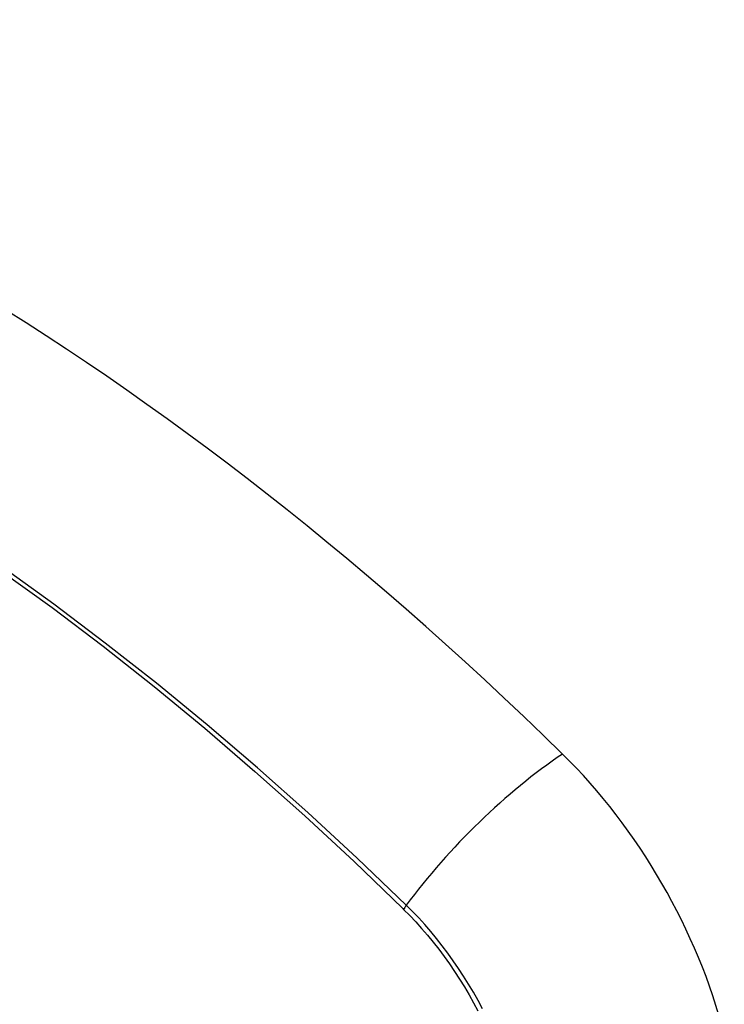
# Model space of a CAD drawing. Header units: inches. Extents: x 581 to 683, y 228 to 312.
# Tile 64 of 104: x 681.555 to 681.89, y 241.207 to 241.675. Entities that reach past the tile are written whole.
import ezdxf

# ---------------------------------------------------------------- set-up
doc = ezdxf.new("R2010")
doc.units = ezdxf.units.IN
doc.header["$MEASUREMENT"] = 0
doc.layers.add('Visible Edges(ANSI)', color=7, linetype='Continuous', lineweight=25)
doc.layers.add('Visible Tangent Edges(ANSI)', color=7, linetype='Continuous', lineweight=25)

msp = doc.modelspace()

# ---------------------------------------------------------------- linework, layer by layer
at = {"layer": 'Visible Edges(ANSI)'}
for centre, major_axis, start_param, end_param in [((681.50958, 240.49787), (-0.64835, 1.12588), 5.16346, 5.835982), ((681.40484, 241.00082), (0.15718, -0.27294), 2.362013, 7.062765), ((681.77137, 241.21307), (0.08841, -0.15353), 1.123593, 2.021867)]:
    msp.add_ellipse(centre, major_axis=major_axis, ratio=0.578093, start_param=start_param, end_param=end_param, dxfattribs=at)
msp.add_ellipse((681.40136, 240.99882), major_axis=(-0.15963, 0.2772), ratio=0.578093, dxfattribs=at)
at = {"layer": 'Visible Tangent Edges(ANSI)'}
msp.add_line((681.73684, 241.25248), (681.73717, 241.25215), dxfattribs=at)
at = {"layer": 'Visible Tangent Edges(ANSI)', "flags": 128}
for points in [[(681.73842, 241.25409), (681.7151, 241.27645), (681.69154, 241.29821), (681.66774, 241.31936), (681.64375, 241.33985), (681.61959, 241.35967), (681.59528, 241.37878), (681.57086, 241.39718), (681.54636, 241.41483)], [(681.54555, 241.41325), (681.56997, 241.3956), (681.5943, 241.3772), (681.61852, 241.35808), (681.64259, 241.33825), (681.66648, 241.31775), (681.69017, 241.29661), (681.71363, 241.27485), (681.73684, 241.25248)], [(681.73717, 241.25215), (681.74007, 241.24922), (681.74292, 241.2462), (681.74572, 241.24308), (681.74848, 241.23987), (681.75118, 241.23658), (681.75382, 241.2332), (681.7564, 241.22976), (681.75892, 241.22624), (681.76137, 241.22265), (681.76374, 241.219), (681.76605, 241.2153), (681.76827, 241.21154), (681.77041, 241.20774), (681.77247, 241.20389)], [(681.77463, 241.20491), (681.77252, 241.20884), (681.77033, 241.21273), (681.76806, 241.21658), (681.7657, 241.22037), (681.76327, 241.22409), (681.76075, 241.22775), (681.75817, 241.23135), (681.75552, 241.23486), (681.75281, 241.2383), (681.75004, 241.24164), (681.74721, 241.2449), (681.74433, 241.24807), (681.7414, 241.25113), (681.73842, 241.25409)]]:
    msp.add_lwpolyline(points, dxfattribs=at)
at = {"layer": 'Visible Tangent Edges(ANSI)'}
for centre, major_axis, ratio, start_param, end_param in [((681.40384, 241.00025), (-0.17285, 0.30015), 0.578093, 5.049711, 10.658253), ((681.79696, 241.25808), (-0.08267, -0.08436), 0.355706, 4.184098, 5.092458), ((681.40379, 241.00022), (-0.1503, 0.261), 0.578093, 4.099688, 6.899754), ((681.7433, 241.25442), (-0.00685, -0.00707), 0.357498, 5.09062, 5.354327)]:
    msp.add_ellipse(centre, major_axis=major_axis, ratio=ratio, start_param=start_param, end_param=end_param, dxfattribs=at)
for centre, major_axis in [((681.40444, 241.00059), (0.17078, -0.29656)), ((681.40146, 240.99888), (-0.16238, 0.28198)), ((681.40136, 240.99882), (0.16178, -0.28094))]:
    msp.add_ellipse(centre, major_axis=major_axis, ratio=0.578093, dxfattribs=at)

doc.saveas('drawing.dxf')
